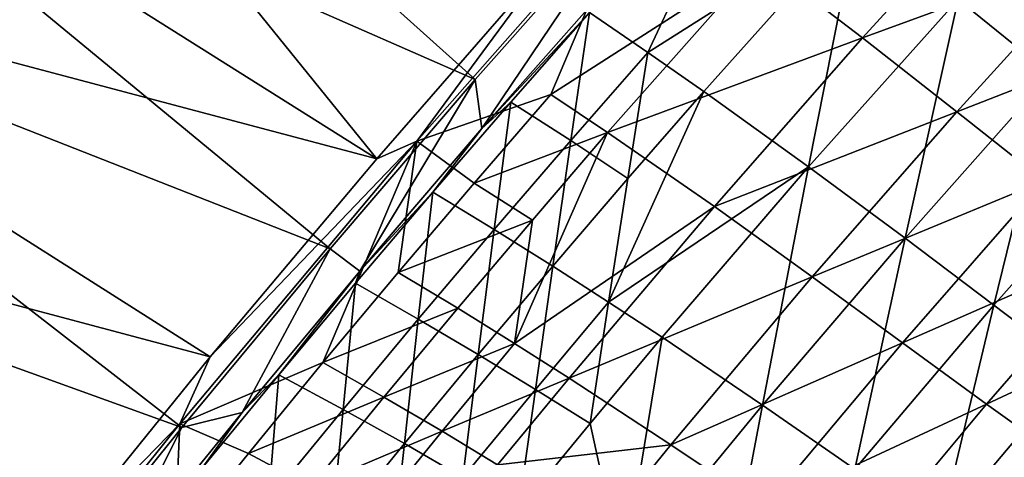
# Model space of a CAD drawing. Header units: metres. Extents: x 0 to 1400, y -1400 to 0.
# Tile 133 of 256: x 239 to 304, y -384 to -355. Entities that reach past the tile are written whole.
import ezdxf

# ---------------------------------------------------------------- set-up
doc = ezdxf.new("R2010")
doc.units = ezdxf.units.M

msp = doc.modelspace()

# ---------------------------------------------------------------- linework, layer by layer
at = {"layer": 'None'}
for points in [[(230.286575, -324.714478, -3), (262.513245, -364.51059, -32.134224), (219.402176, -337.38681, -3)], [(220.012833, -337.863342), (268.951935, -359.337799, -29.548212), (230.885178, -325.205688)], [(274.080872, -351.251221, -32.132416), (262.513245, -364.51059, -32.134224), (230.286575, -324.714478, -3)], [(268.951935, -359.337799, -29.548212), (279.724518, -347.1875, -29.546625), (230.885178, -325.205688)], [(262.513245, -364.51059, -32.134224), (208.73381, -350.241547, -3), (219.402176, -337.38681, -3)], [(209.356171, -350.703094), (259.472839, -370.392487, -29.549793), (220.012833, -337.863342)], [(259.472839, -370.392487, -29.549793), (268.951935, -359.337799, -29.548212), (220.012833, -337.863342)], [(286.852234, -343.424042, -32.345814), (276.432465, -354.961365, -32.341137), (280.252075, -357.561646, -60.102299)], [(286.852234, -343.424042, -32.345814), (280.252075, -357.561646, -60.102299), (293.968872, -348.883148, -87.917908)], [(306.594604, -358.972992, -199.486084), (310.486389, -343.298492, -143.674515), (300.534637, -354.073883, -143.641754)], [(304.179626, -345.753662, -144.102158), (294.295532, -356.606293, -144.070557), (287.606506, -351.505829, -88.379395)], [(304.179626, -345.753662, -144.102158), (310.118378, -350.813385, -199.924057), (294.295532, -356.606293, -144.070557)], [(265.149109, -363.365204, -32.845219), (274.080872, -351.251221, -32.132416), (279.517395, -347.084564, -32.845219)], [(265.149109, -363.365204, -32.845219), (279.517395, -347.084564, -32.845219), (273.89621, -360.313751, -60.584427)], [(273.89621, -360.313751, -60.584427), (279.517395, -347.084564, -32.845219), (287.606506, -351.505829, -88.379395)], [(268.951935, -359.337799, -29.548212), (269.393219, -362.537201, -30.953203), (279.724518, -347.1875, -29.546625)], [(269.393219, -362.537201, -30.953203), (280.616302, -349.839386, -30.954939), (279.724518, -347.1875, -29.546625)], [(293.968872, -348.883148, -87.917908), (280.252075, -357.561646, -60.102299), (283.908142, -360.109467, -87.895432)], [(293.968872, -348.883148, -87.917908), (283.908142, -360.109467, -87.895432), (290.766571, -365.03537, -143.606598)], [(290.766571, -365.03537, -143.606598), (300.534637, -354.073883, -143.641754), (293.968872, -348.883148, -87.917908)], [(251.62796, -377.464661, -32.136173), (198.285233, -363.275543, -3), (208.73381, -350.241547, -3)], [(262.513245, -364.51059, -32.134224), (251.62796, -377.464661, -32.136173), (208.73381, -350.241547, -3)], [(280.616302, -349.839386, -30.954939), (269.393219, -362.537201, -30.953203), (276.432465, -354.961365, -32.341137)], [(198.918961, -363.721863), (249.766708, -382.085571, -29.551611), (209.356171, -350.703094)], [(249.766708, -382.085571, -29.551611), (259.472839, -370.392487, -29.549793), (209.356171, -350.703094)], [(310.118378, -350.813385, -199.924057), (300.464539, -361.435516, -199.884521), (294.295532, -356.606293, -144.070557)], [(300.464539, -361.435516, -199.884521), (310.118378, -350.813385, -199.924057), (315.620911, -355.548553, -255.835648)], [(262.513245, -364.51059, -32.134224), (274.080872, -351.251221, -32.132416), (265.149109, -363.365204, -32.845219)], [(273.89621, -360.313751, -60.584427), (287.606506, -351.505829, -88.379395), (277.619843, -362.80484, -88.36013)], [(287.606506, -351.505829, -88.379395), (294.295532, -356.606293, -144.070557), (277.619843, -362.80484, -88.36013)], [(297.070343, -369.705933, -199.443161), (300.534637, -354.073883, -143.641754), (290.766571, -365.03537, -143.606598)], [(297.070343, -369.705933, -199.443161), (306.594604, -358.972992, -199.486084), (300.534637, -354.073883, -143.641754)], [(269.393219, -362.537201, -30.953203), (271.285828, -360.804688, -32.338577), (276.432465, -354.961365, -32.341137)], [(271.285828, -360.804688, -32.338577), (275.201233, -363.321899, -60.094616), (276.432465, -354.961365, -32.341137)], [(276.432465, -354.961365, -32.341137), (275.201233, -363.321899, -60.094616), (280.252075, -357.561646, -60.102299)], [(306.164948, -365.964386, -255.792969), (300.464539, -361.435516, -199.884521), (315.620911, -355.548553, -255.835648)], [(294.295532, -356.606293, -144.070557), (284.598358, -367.635712, -144.037552), (277.619843, -362.80484, -88.36013)], [(294.295532, -356.606293, -144.070557), (300.464539, -361.435516, -199.884521), (284.598358, -367.635712, -144.037552)], [(275.201233, -363.321899, -60.094616), (278.94397, -365.79361, -87.883591), (280.252075, -357.561646, -60.102299)], [(280.252075, -357.561646, -60.102299), (278.94397, -365.79361, -87.883591), (283.908142, -360.109467, -87.895432)], [(259.472839, -370.392487, -29.549793), (261.420868, -371.847687, -30.951809), (268.951935, -359.337799, -29.548212)], [(261.420868, -371.847687, -30.951809), (269.393219, -362.537201, -30.953203), (268.951935, -359.337799, -29.548212)], [(302.88382, -374.088501, -255.375961), (306.594604, -358.972992, -199.486084), (297.070343, -369.705933, -199.443161)], [(302.88382, -374.088501, -255.375961), (312.195374, -363.557709, -255.421814), (306.594604, -358.972992, -199.486084)], [(268.885193, -366.108612, -60.578945), (265.149109, -363.365204, -32.845219), (273.89621, -360.313751, -60.584427)], [(268.885193, -366.108612, -60.578945), (273.89621, -360.313751, -60.584427), (277.619843, -362.80484, -88.36013)], [(278.94397, -365.79361, -87.883591), (277.685333, -373.87677, -115.700272), (283.908142, -360.109467, -87.895432)], [(283.908142, -360.109467, -87.895432), (277.685333, -373.87677, -115.700272), (290.766571, -365.03537, -143.606598)], [(266.18222, -366.697357, -32.335873), (271.285828, -360.804688, -32.338577), (269.393219, -362.537201, -30.953203)], [(270.194275, -369.130096, -60.086643), (271.285828, -360.804688, -32.338577), (266.18222, -366.697357, -32.335873)], [(270.194275, -369.130096, -60.086643), (275.201233, -363.321899, -60.094616), (271.285828, -360.804688, -32.338577)], [(300.464539, -361.435516, -199.884521), (291.006927, -372.230804, -199.843246), (284.598358, -367.635712, -144.037552)], [(291.006927, -372.230804, -199.843246), (300.464539, -361.435516, -199.884521), (306.164948, -365.964386, -255.792969)], [(261.420868, -371.847687, -30.951809), (266.18222, -366.697357, -32.335873), (269.393219, -362.537201, -30.953203)], [(268.885193, -366.108612, -60.578945), (277.619843, -362.80484, -88.36013), (272.694855, -368.522644, -88.350197)], [(272.694855, -368.522644, -88.350197), (277.619843, -362.80484, -88.36013), (271.537354, -376.585205, -116.151627)], [(277.619843, -362.80484, -88.36013), (284.598358, -367.635712, -144.037552), (271.537354, -376.585205, -116.151627)], [(240.456223, -391.274231, -32.138454), (188.060287, -376.485718, -3), (198.285233, -363.275543, -3)], [(188.705048, -376.916565), (239.995163, -394.263, -29.553665), (198.918961, -363.721863)], [(251.62796, -377.464661, -32.136173), (240.456223, -391.274231, -32.138454), (198.285233, -363.275543, -3)], [(239.995163, -394.263, -29.553665), (249.766708, -382.085571, -29.551611), (198.918961, -363.721863)], [(251.62796, -377.464661, -32.136173), (265.149109, -363.365204, -32.845219), (249.632339, -381.839142, -32.845226)], [(249.632339, -381.839142, -32.845226), (265.149109, -363.365204, -32.845219), (258.999481, -377.837219, -60.567631)], [(251.62796, -377.464661, -32.136173), (262.513245, -364.51059, -32.134224), (265.149109, -363.365204, -32.845219)], [(258.999481, -377.837219, -60.567631), (265.149109, -363.365204, -32.845219), (263.919434, -371.949829, -60.573345)], [(265.149109, -363.365204, -32.845219), (268.885193, -366.108612, -60.578945), (263.919434, -371.949829, -60.573345)], [(275.201233, -363.321899, -60.094616), (270.194275, -369.130096, -60.086643), (274.024719, -371.524658, -87.871353)], [(274.024719, -371.524658, -87.871353), (278.94397, -365.79361, -87.883591), (275.201233, -363.321899, -60.094616)], [(308.273163, -378.151398, -311.383453), (312.195374, -363.557709, -255.421814), (302.88382, -374.088501, -255.375961)], [(277.685333, -373.87677, -115.700272), (281.186005, -376.180847, -143.569138), (290.766571, -365.03537, -143.606598)], [(290.766571, -365.03537, -143.606598), (281.186005, -376.180847, -143.569138), (287.745575, -380.621643, -199.397461)], [(287.745575, -380.621643, -199.397461), (297.070343, -369.705933, -199.443161), (290.766571, -365.03537, -143.606598)], [(263.919434, -371.949829, -60.573345), (268.885193, -366.108612, -60.578945), (272.694855, -368.522644, -88.350197)], [(277.685333, -373.87677, -115.700272), (278.94397, -365.79361, -87.883591), (274.024719, -371.524658, -87.871353)], [(296.915222, -376.551636, -255.748398), (291.006927, -372.230804, -199.843246), (306.164948, -365.964386, -255.792969)], [(296.915222, -376.551636, -255.748398), (306.164948, -365.964386, -255.792969), (311.449463, -370.165009, -311.774506)], [(261.122253, -372.639191, -32.333012), (266.18222, -366.697357, -32.335873), (261.420868, -371.847687, -30.951809)], [(266.18222, -366.697357, -32.335873), (261.122253, -372.639191, -32.333012), (265.23175, -374.986084, -60.078377)], [(265.23175, -374.986084, -60.078377), (270.194275, -369.130096, -60.086643), (266.18222, -366.697357, -32.335873)], [(271.537354, -376.585205, -116.151627), (284.598358, -367.635712, -144.037552), (275.093567, -378.841827, -144.003174)], [(284.598358, -367.635712, -144.037552), (291.006927, -372.230804, -199.843246), (275.093567, -378.841827, -144.003174)], [(267.816132, -374.285797, -88.340065), (263.919434, -371.949829, -60.573345), (272.694855, -368.522644, -88.350197)], [(267.816132, -374.285797, -88.340065), (272.694855, -368.522644, -88.350197), (271.537354, -376.585205, -116.151627)], [(269.150879, -377.302429, -87.858734), (270.194275, -369.130096, -60.086643), (265.23175, -374.986084, -60.078377)], [(270.194275, -369.130096, -60.086643), (269.150879, -377.302429, -87.858734), (274.024719, -371.524658, -87.871353)], [(293.784851, -384.80307, -255.327164), (297.070343, -369.705933, -199.443161), (287.745575, -380.621643, -199.397461)], [(293.784851, -384.80307, -255.327164), (302.88382, -374.088501, -255.375961), (297.070343, -369.705933, -199.443161)], [(296.915222, -376.551636, -255.748398), (311.449463, -370.165009, -311.774506), (302.394196, -380.56073, -311.731201)], [(302.394196, -380.56073, -311.731201), (311.449463, -370.165009, -311.774506), (316.371094, -374.009674, -367.800873)], [(249.766708, -382.085571, -29.551611), (253.710861, -381.093719, -30.950323), (259.472839, -370.392487, -29.549793)], [(253.710861, -381.093719, -30.950323), (261.420868, -371.847687, -30.951809), (259.472839, -370.392487, -29.549793)], [(274.024719, -371.524658, -87.871353), (269.150879, -377.302429, -87.858734), (272.892456, -379.58313, -115.683884)], [(272.892456, -379.58313, -115.683884), (277.685333, -373.87677, -115.700272), (274.024719, -371.524658, -87.871353)], [(261.420868, -371.847687, -30.951809), (253.710861, -381.093719, -30.950323), (256.106293, -378.630249, -32.329998)], [(256.106293, -378.630249, -32.329998), (261.122253, -372.639191, -32.333012), (261.420868, -371.847687, -30.951809)], [(258.999481, -377.837219, -60.567631), (263.919434, -371.949829, -60.573345), (267.816132, -374.285797, -88.340065)], [(260.313995, -380.889954, -60.069817), (261.122253, -372.639191, -32.333012), (256.106293, -378.630249, -32.329998)], [(261.122253, -372.639191, -32.333012), (260.313995, -380.889954, -60.069817), (265.23175, -374.986084, -60.078377)], [(275.093567, -378.841827, -144.003174), (291.006927, -372.230804, -199.843246), (281.752838, -383.200684, -199.800247)], [(281.752838, -383.200684, -199.800247), (291.006927, -372.230804, -199.843246), (296.915222, -376.551636, -255.748398)], [(276.467346, -381.821838, -143.549561), (277.685333, -373.87677, -115.700272), (272.892456, -379.58313, -115.683884)], [(276.467346, -381.821838, -143.549561), (281.186005, -376.180847, -143.569138), (277.685333, -373.87677, -115.700272)], [(299.387146, -388.682068, -311.336426), (302.88382, -374.088501, -255.375961), (293.784851, -384.80307, -255.327164)], [(299.387146, -388.682068, -311.336426), (308.273163, -378.151398, -311.383453), (302.88382, -374.088501, -255.375961)], [(302.394196, -380.56073, -311.731201), (316.371094, -374.009674, -367.800873), (307.515411, -384.22113, -367.76532)], [(262.984222, -380.094147, -88.329742), (258.999481, -377.837219, -60.567631), (267.816132, -374.285797, -88.340065)], [(262.984222, -380.094147, -88.329742), (267.816132, -374.285797, -88.340065), (271.537354, -376.585205, -116.151627)], [(265.23175, -374.986084, -60.078377), (260.313995, -380.889954, -60.069817), (264.322815, -383.127045, -87.845718)], [(264.322815, -383.127045, -87.845718), (269.150879, -377.302429, -87.858734), (265.23175, -374.986084, -60.078377)], [(240.456223, -391.274231, -32.138454), (229.70636, -405.090698, -32.140949), (188.060287, -376.485718, -3)], [(262.984222, -380.094147, -88.329742), (271.537354, -376.585205, -116.151627), (266.785553, -382.321106, -116.137299)], [(266.785553, -382.321106, -116.137299), (271.537354, -376.585205, -116.151627), (275.093567, -378.841827, -144.003174)], [(278.624207, -391.717285, -199.349106), (281.186005, -376.180847, -143.569138), (276.467346, -381.821838, -143.549561)], [(281.186005, -376.180847, -143.569138), (278.624207, -391.717285, -199.349106), (287.745575, -380.621643, -199.397461)], [(287.881134, -387.313324, -255.701981), (281.752838, -383.200684, -199.800247), (296.915222, -376.551636, -255.748398)], [(287.881134, -387.313324, -255.701981), (296.915222, -376.551636, -255.748398), (302.394196, -380.56073, -311.731201)], [(230.463745, -406.559021, -29.555906), (239.995163, -394.263, -29.553665), (188.705048, -376.916565)], [(268.146484, -385.33551, -115.667023), (269.150879, -377.302429, -87.858734), (264.322815, -383.127045, -87.845718)], [(269.150879, -377.302429, -87.858734), (268.146484, -385.33551, -115.667023), (272.892456, -379.58313, -115.683884)], [(240.456223, -391.274231, -32.138454), (251.62796, -377.464661, -32.136173), (249.632339, -381.839142, -32.845226)], [(254.125793, -383.770508, -60.561802), (249.632339, -381.839142, -32.845226), (258.999481, -377.837219, -60.567631)], [(254.125793, -383.770508, -60.561802), (258.999481, -377.837219, -60.567631), (262.984222, -380.094147, -88.329742)], [(253.710861, -381.093719, -30.950323), (251.134766, -384.670502, -32.32682), (256.106293, -378.630249, -32.329998)], [(256.106293, -378.630249, -32.329998), (251.134766, -384.670502, -32.32682), (255.441422, -386.841705, -60.060959)], [(255.441422, -386.841705, -60.060959), (260.313995, -380.889954, -60.069817), (256.106293, -378.630249, -32.329998)], [(304.636444, -392.215851, -367.404846), (308.273163, -378.151398, -311.383453), (299.387146, -388.682068, -311.336426)], [(275.093567, -378.841827, -144.003174), (270.415009, -384.511108, -143.985504), (266.785553, -382.321106, -116.137299)], [(270.415009, -384.511108, -143.985504), (275.093567, -378.841827, -144.003174), (281.752838, -383.200684, -199.800247)], [(272.892456, -379.58313, -115.683884), (268.146484, -385.33551, -115.667023), (271.796906, -387.508301, -143.529434)], [(271.796906, -387.508301, -143.529434), (276.467346, -381.821838, -143.549561), (272.892456, -379.58313, -115.683884)], [(258.199646, -385.94751, -88.319221), (254.125793, -383.770508, -60.561802), (262.984222, -380.094147, -88.329742)], [(258.199646, -385.94751, -88.319221), (262.984222, -380.094147, -88.329742), (266.785553, -382.321106, -116.137299)], [(287.881134, -387.313324, -255.701981), (302.394196, -380.56073, -311.731201), (293.5672, -391.131653, -311.686127)], [(293.5672, -391.131653, -311.686127), (302.394196, -380.56073, -311.731201), (307.515411, -384.22113, -367.76532)], [(244.588074, -392.357361, -30.948376), (253.710861, -381.093719, -30.950323), (249.766708, -382.085571, -29.551611)], [(253.710861, -381.093719, -30.950323), (244.588074, -392.357361, -30.948376), (251.134766, -384.670502, -32.32682)], [(259.540863, -388.998474, -87.832321), (260.313995, -380.889954, -60.069817), (255.441422, -386.841705, -60.060959)], [(260.313995, -380.889954, -60.069817), (259.540863, -388.998474, -87.832321), (264.322815, -383.127045, -87.845718)], [(287.745575, -380.621643, -199.397461), (278.624207, -391.717285, -199.349106), (284.902405, -395.69754, -255.275513)], [(284.902405, -395.69754, -255.275513), (293.784851, -384.80307, -255.327164), (287.745575, -380.621643, -199.397461)], [(240.456223, -391.274231, -32.138454), (249.632339, -381.839142, -32.845226), (239.234985, -394.781403, -32.845245)], [(239.234985, -394.781403, -32.845245), (249.632339, -381.839142, -32.845226), (249.298904, -389.749603, -60.555862)], [(249.298904, -389.749603, -60.555862), (249.632339, -381.839142, -32.845226), (254.125793, -383.770508, -60.561802)], [(271.796906, -387.508301, -143.529434), (278.624207, -391.717285, -199.349106), (276.467346, -381.821838, -143.549561)], [(239.995163, -394.263, -29.553665), (244.588074, -392.357361, -30.948376), (249.766708, -382.085571, -29.551611)], [(266.785553, -382.321106, -116.137299), (262.082367, -388.10141, -116.122711), (258.199646, -385.94751, -88.319221)], [(270.415009, -384.511108, -143.985504), (262.082367, -388.10141, -116.122711), (266.785553, -382.321106, -116.137299)], [(264.322815, -383.127045, -87.845718), (259.540863, -388.998474, -87.832321), (263.447784, -391.133911, -115.649689)], [(263.447784, -391.133911, -115.649689), (268.146484, -385.33551, -115.667023), (264.322815, -383.127045, -87.845718)], [(258.199646, -385.94751, -88.319221), (249.298904, -389.749603, -60.555862), (254.125793, -383.770508, -60.561802)], [(281.752838, -383.200684, -199.800247), (272.709381, -394.346466, -199.7556), (270.415009, -384.511108, -143.985504)], [(272.709381, -394.346466, -199.7556), (281.752838, -383.200684, -199.800247), (287.881134, -387.313324, -255.701981)]]:
    msp.add_3dface(points, dxfattribs=at)

doc.saveas('drawing.dxf')
